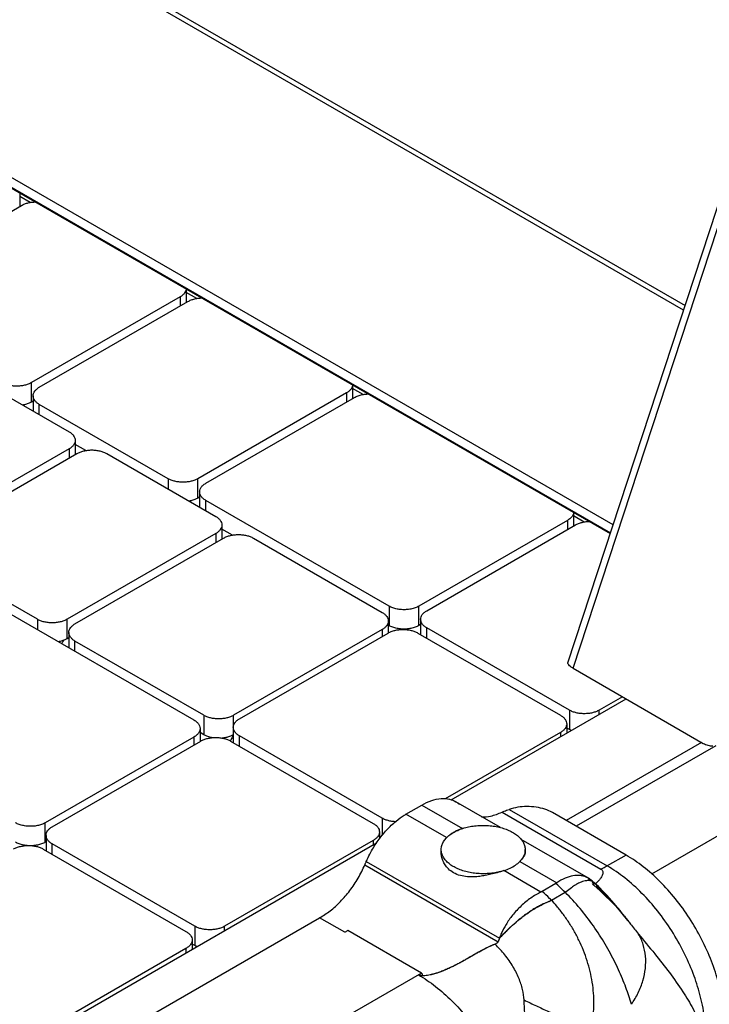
# Model space of a CAD drawing. Header units: inches. Extents: x 0 to 34, y 0 to 22.
# Tile 36 of 49: x 30.053 to 30.537, y 17.125 to 17.817. Entities that reach past the tile are written whole.
import ezdxf

# ---------------------------------------------------------------- set-up
doc = ezdxf.new("R2010")
doc.units = ezdxf.units.IN
doc.header["$LTSCALE"] = 1.87
doc.header["$MEASUREMENT"] = 0
doc.layers.get('0').update_dxf_attribs({"linetype": 'CONTINUOUS'})

msp = doc.modelspace()

# ---------------------------------------------------------------- linework, layer by layer
at = {"color": 6, "linetype": 'CONTINUOUS'}
for p, q in [((30.51886, 17.61324), (28.38534, 18.84511)), ((28.39165, 18.84535), (30.51993, 17.61651)), ((30.46944, 17.46235), (28.24614, 18.74606)), ((28.24753, 18.73778), (30.46738, 17.45606)), ((28.24951, 18.73732), (30.46757, 17.45664)), ((30.32389, 17.25884), (30.33504, 17.26528)), ((30.33504, 17.26528), (30.3636, 17.24879)), ((30.39039, 17.24941), (30.35882, 17.26763)), ((30.35245, 17.24236), (30.32389, 17.25884)), ((30.39134, 17.2603), (30.46081, 17.22019)), ((30.39632, 17.26221), (30.46523, 17.22242)), ((30.47849, 17.23008), (30.4267, 17.25998)), ((30.45209, 17.21378), (30.40482, 17.24107)), ((30.47849, 17.23008), (30.46523, 17.22242)), ((30.29502, 17.22325), (30.38871, 17.16915)), ((30.29598, 17.22554), (30.38947, 17.17156)), ((30.4038, 17.22558), (30.42985, 17.21054)), ((30.41871, 17.2041), (30.39265, 17.21914)), ((30.42909, 17.21005), (30.41954, 17.20454)), ((30.45497, 17.21149), (30.45183, 17.2133)), ((30.45641, 17.20961), (30.45468, 17.21062)), ((30.45634, 17.21035), (30.45481, 17.21123)), ((30.45605, 17.20876), (30.45501, 17.20936)), ((30.4566, 17.21019), (30.45504, 17.21162)), ((30.459, 17.20792), (30.45587, 17.21086)), ((30.46098, 17.20596), (30.4566, 17.21019)), ((30.43578, 17.20385), (30.42611, 17.19827)), ((30.47971, 17.1841), (30.47574, 17.18913)), ((29.93614, 16.99716), (30.26318, 17.18598)), ((30.28085, 17.17578), (30.26318, 17.18598)), ((30.33483, 17.14713), (30.28303, 17.17703)), ((30.33483, 17.14713), (30.00343, 16.95579))]:
    msp.add_line(p, q, dxfattribs=at)
at = {"color": 7, "linetype": 'CONTINUOUS'}
for p, q in [((30.43768, 17.36536), (30.55533, 17.72462)), ((30.44134, 17.36139), (30.55899, 17.72065)), ((30.0526, 17.69555), (30.0526, 17.68608)), ((29.94945, 17.62653), (30.05384, 17.6868)), ((30.05998, 17.68888), (30.0526, 17.69315)), ((30.16952, 17.62804), (30.16952, 17.61857)), ((30.1769, 17.62137), (30.16952, 17.62563)), ((30.1652, 17.6225), (30.0608, 17.56223)), ((30.06637, 17.55901), (30.17077, 17.61929)), ((30.1652, 17.6225), (30.1652, 17.61608)), ((30.01069, 17.57187), (30.08725, 17.52767)), ((30.0608, 17.54857), (30.0608, 17.56223)), ((30.28644, 17.56053), (30.28644, 17.55106)), ((30.29381, 17.55387), (30.28644, 17.55812)), ((30.06204, 17.54929), (30.0608, 17.54857)), ((30.06204, 17.55299), (30.06204, 17.54222)), ((30.28212, 17.55499), (30.17772, 17.49472)), ((30.18329, 17.4915), (30.28769, 17.55178)), ((30.28212, 17.55499), (30.28212, 17.54856)), ((30.15684, 17.49472), (30.06637, 17.54696)), ((30.06637, 17.53973), (30.06637, 17.54696)), ((30.09157, 17.52164), (30.09157, 17.51168)), ((30.08725, 17.51561), (29.98285, 17.45534)), ((30.08725, 17.51561), (30.08725, 17.50919)), ((30.09895, 17.51448), (30.09157, 17.51875)), ((29.98842, 17.45212), (30.09281, 17.5124)), ((30.11369, 17.5124), (30.19025, 17.4682)), ((30.15684, 17.49472), (30.15684, 17.48748)), ((30.17772, 17.48106), (30.17772, 17.49472)), ((30.17896, 17.48177), (30.17772, 17.48106)), ((30.17896, 17.48547), (30.17896, 17.47471)), ((30.31204, 17.4051), (30.18329, 17.47945)), ((30.18329, 17.47221), (30.18329, 17.47945)), ((30.43732, 17.46538), (30.33292, 17.4051)), ((30.43732, 17.46538), (30.43732, 17.45895)), ((30.44164, 17.47092), (30.44164, 17.46145)), ((30.44902, 17.46425), (30.44164, 17.46851)), ((30.19457, 17.46217), (30.19457, 17.45221)), ((30.20195, 17.45501), (30.19457, 17.45927)), ((30.33849, 17.40189), (30.44289, 17.46217)), ((30.19025, 17.45614), (30.08585, 17.39586)), ((30.09142, 17.39265), (30.19582, 17.45293)), ((30.19025, 17.45614), (30.19025, 17.44971)), ((30.21669, 17.45293), (30.30717, 17.40068)), ((30.06497, 17.39586), (29.98842, 17.44007)), ((30.01695, 17.41636), (30.17493, 17.32514)), ((30.31204, 17.4051), (30.31204, 17.39144)), ((30.33292, 17.39144), (30.33292, 17.4051)), ((30.06497, 17.39586), (30.06497, 17.38863)), ((30.08585, 17.3822), (30.08585, 17.39586)), ((30.33416, 17.39586), (30.33416, 17.3851)), ((30.31149, 17.39466), (30.31149, 17.38629)), ((30.31204, 17.39144), (30.31149, 17.39176)), ((30.33416, 17.39216), (30.33292, 17.39144)), ((30.43871, 17.33197), (30.33849, 17.38983)), ((30.33849, 17.3826), (30.33849, 17.38983)), ((30.79592, 17.38965), (30.49639, 17.21671)), ((30.08709, 17.38292), (30.08585, 17.3822)), ((30.08709, 17.38662), (30.08709, 17.37586)), ((30.30717, 17.38863), (30.20277, 17.32835)), ((30.20695, 17.32594), (30.31134, 17.38622)), ((30.30717, 17.38863), (30.30717, 17.38381)), ((30.33222, 17.38622), (30.43244, 17.32835)), ((30.18189, 17.32835), (30.09142, 17.38059)), ((30.09142, 17.37336), (30.09142, 17.38059)), ((30.44134, 17.36139), (30.53272, 17.30863)), ((30.47594, 17.34141), (30.45958, 17.33197)), ((30.3557, 17.26888), (30.47862, 17.33986)), ((30.18189, 17.32835), (30.18189, 17.31469)), ((30.20277, 17.32079), (30.20277, 17.32835)), ((30.43871, 17.33197), (30.43871, 17.31831)), ((30.45958, 17.32887), (30.45958, 17.33197)), ((30.20262, 17.31991), (30.20262, 17.30915)), ((30.43677, 17.32232), (30.43677, 17.31569)), ((30.17493, 17.31308), (30.07053, 17.25281)), ((30.17493, 17.31308), (30.17493, 17.30746)), ((30.17926, 17.31911), (30.17926, 17.30995)), ((30.18189, 17.31469), (30.17926, 17.31621)), ((30.30716, 17.25602), (30.20695, 17.31389)), ((30.20695, 17.30665), (30.20695, 17.31389)), ((30.43244, 17.3163), (30.35152, 17.26957)), ((30.43244, 17.3163), (30.43244, 17.31319)), ((30.43871, 17.31831), (30.43677, 17.31943)), ((30.07541, 17.25), (30.1798, 17.31027)), ((30.20068, 17.31027), (30.3009, 17.2524)), ((30.53152, 17.30932), (30.43638, 17.25439)), ((30.54142, 17.307), (30.44334, 17.25037)), ((30.07053, 17.23915), (30.07053, 17.25281)), ((30.30716, 17.25602), (30.30716, 17.2438)), ((30.07108, 17.24397), (30.07108, 17.2332)), ((30.30522, 17.24638), (30.30522, 17.24141)), ((29.91097, 17.0121), (30.30328, 17.23862)), ((30.07108, 17.23946), (30.07053, 17.23915)), ((30.17562, 17.18007), (30.07541, 17.23794)), ((30.07541, 17.23071), (30.07541, 17.23794)), ((30.3009, 17.24035), (30.1965, 17.18007)), ((30.3009, 17.24035), (30.3009, 17.23724)), ((30.30637, 17.24282), (30.30522, 17.24348)), ((30.06914, 17.23432), (30.16936, 17.17646)), ((30.34865, 17.23249), (30.34865, 17.23397)), ((30.4076, 17.23249), (30.4076, 17.23397)), ((30.17562, 17.18007), (30.17562, 17.16641)), ((30.1965, 17.17697), (30.1965, 17.18007)), ((30.17368, 17.17043), (30.17368, 17.16379)), ((30.17562, 17.16641), (30.17368, 17.16753)), ((30.16936, 17.1644), (30.06496, 17.10413)), ((30.16936, 17.1644), (30.16936, 17.16129))]:
    msp.add_line(p, q, dxfattribs=at)
at = {"color": 6, "linetype": 'CONTINUOUS'}
for points in [[(30.45604, 17.20875), (30.46031, 17.20503), (30.47099, 17.19438), (30.47971, 17.1841)], [(30.47624, 17.18851), (30.47332, 17.19214), (30.47013, 17.19597), (30.46665, 17.19995), (30.46293, 17.20396), (30.459, 17.20792)], [(30.47574, 17.18913), (30.47251, 17.19312), (30.46898, 17.19731), (30.46512, 17.20163), (30.46098, 17.20596)]]:
    msp.add_lwpolyline(points, dxfattribs=at)
at = {"color": 7, "linetype": 'CONTINUOUS'}
for points, knots in [([(30.05384, 17.6868), (30.05456, 17.68721), (30.05612, 17.68794), (30.05867, 17.68872), (30.06117, 17.68915), (30.06281, 17.68926), (30.06351, 17.68929)], [0, 0, 0, 0, 0.245821, 0.511328, 0.790586, 1, 1, 1, 1]), ([(30.1695, 17.62808), (30.16946, 17.62767), (30.16924, 17.62666), (30.16842, 17.62516), (30.16702, 17.62369), (30.16585, 17.62288), (30.1652, 17.6225)], [0, 0, 0, 0, 0.169885, 0.417487, 0.692855, 1, 1, 1, 1]), ([(30.17077, 17.61929), (30.17148, 17.6197), (30.17304, 17.62043), (30.17559, 17.6212), (30.17809, 17.62164), (30.17973, 17.62175), (30.18043, 17.62177)], [0, 0, 0, 0, 0.245722, 0.511122, 0.790267, 1, 1, 1, 1]), ([(30.0608, 17.56223), (30.06009, 17.56182), (30.05852, 17.56109), (30.05598, 17.56031), (30.05322, 17.55984), (30.05036, 17.55968), (30.0475, 17.55984), (30.04474, 17.56032), (30.0422, 17.56109), (30.04063, 17.56182), (30.03992, 17.56223)], [0, 0, 0, 0, 0.11413, 0.237401, 0.367055, 0.500107, 0.633138, 0.762815, 0.886037, 1, 1, 1, 1]), ([(30.06204, 17.55299), (30.06204, 17.55355), (30.06225, 17.55472), (30.06314, 17.55636), (30.06455, 17.55783), (30.06572, 17.55864), (30.06637, 17.55901)], [0, 0, 0, 0, 0.217981, 0.451237, 0.71065, 1, 1, 1, 1]), ([(30.28642, 17.56057), (30.28638, 17.56016), (30.28616, 17.55915), (30.28535, 17.55765), (30.28394, 17.55618), (30.28277, 17.55537), (30.28212, 17.55499)], [0, 0, 0, 0, 0.170156, 0.417677, 0.692955, 1, 1, 1, 1]), ([(30.0608, 17.54857), (30.06009, 17.54815), (30.05852, 17.54743), (30.05644, 17.54679), (30.05512, 17.54652), (30.05467, 17.54644)], [0, 0, 0, 0, 0.379918, 0.790261, 1, 1, 1, 1]), ([(30.06637, 17.54696), (30.06572, 17.54733), (30.06454, 17.54814), (30.06314, 17.54962), (30.06225, 17.55125), (30.06204, 17.55242), (30.06204, 17.55299)], [0, 0, 0, 0, 0.28974, 0.549191, 0.782368, 1, 1, 1, 1]), ([(30.28769, 17.55178), (30.28851, 17.55225), (30.29032, 17.55307), (30.29329, 17.55388), (30.29569, 17.55419), (30.29708, 17.55426), (30.29738, 17.55426)], [0, 0, 0, 0, 0.281945, 0.588495, 0.910641, 1, 1, 1, 1]), ([(30.08725, 17.52767), (30.08789, 17.5273), (30.08907, 17.52649), (30.09047, 17.52501), (30.09136, 17.52338), (30.09157, 17.52221), (30.09157, 17.52164)], [0, 0, 0, 0, 0.28974, 0.549192, 0.782368, 1, 1, 1, 1]), ([(30.09157, 17.52164), (30.09157, 17.52108), (30.09136, 17.51991), (30.09047, 17.51827), (30.08907, 17.5168), (30.08789, 17.51599), (30.08725, 17.51561)], [0, 0, 0, 0, 0.217981, 0.451237, 0.71065, 1, 1, 1, 1]), ([(30.09281, 17.5124), (30.09353, 17.51281), (30.09509, 17.51354), (30.09764, 17.51431), (30.10039, 17.51479), (30.10326, 17.51495), (30.10612, 17.51479), (30.10887, 17.51431), (30.11142, 17.51354), (30.11298, 17.51281), (30.11369, 17.5124)], [0, 0, 0, 0, 0.11413, 0.237401, 0.367055, 0.500107, 0.633138, 0.762815, 0.886037, 1, 1, 1, 1]), ([(30.17772, 17.49472), (30.17701, 17.49431), (30.17544, 17.49358), (30.1729, 17.4928), (30.17014, 17.49233), (30.16728, 17.49217), (30.16442, 17.49233), (30.16166, 17.4928), (30.15912, 17.49358), (30.15756, 17.49431), (30.15684, 17.49472)], [0, 0, 0, 0, 0.11413, 0.237401, 0.367055, 0.500107, 0.633138, 0.762815, 0.886037, 1, 1, 1, 1]), ([(30.17897, 17.48547), (30.17897, 17.4858), (30.17906, 17.48679), (30.17974, 17.48842), (30.18124, 17.49015), (30.18256, 17.49108), (30.18329, 17.4915)], [0, 0, 0, 0, 0.123528, 0.382088, 0.671661, 1, 1, 1, 1]), ([(30.17772, 17.48106), (30.17701, 17.48064), (30.17544, 17.47992), (30.17336, 17.47928), (30.17204, 17.47901), (30.17159, 17.47893)], [0, 0, 0, 0, 0.379918, 0.790261, 1, 1, 1, 1]), ([(30.18329, 17.47945), (30.18255, 17.47987), (30.18124, 17.4808), (30.17974, 17.48253), (30.17906, 17.48416), (30.17897, 17.48516), (30.17897, 17.48547)], [0, 0, 0, 0, 0.328766, 0.618301, 0.876838, 1, 1, 1, 1]), ([(30.19025, 17.4682), (30.1909, 17.46782), (30.19207, 17.46701), (30.19348, 17.46554), (30.19436, 17.4639), (30.19457, 17.46273), (30.19457, 17.46217)], [0, 0, 0, 0, 0.28974, 0.549192, 0.782368, 1, 1, 1, 1]), ([(30.44162, 17.47095), (30.4416, 17.47078), (30.44149, 17.46995), (30.44087, 17.46846), (30.43937, 17.46673), (30.43805, 17.4658), (30.43732, 17.46538)], [0, 0, 0, 0, 0.068595, 0.343361, 0.651082, 1, 1, 1, 1]), ([(30.19457, 17.46217), (30.19457, 17.4616), (30.19436, 17.46043), (30.19347, 17.4588), (30.19207, 17.45732), (30.19089, 17.45651), (30.19025, 17.45614)], [0, 0, 0, 0, 0.217981, 0.451237, 0.71065, 1, 1, 1, 1]), ([(30.44289, 17.46217), (30.4436, 17.46258), (30.44516, 17.46331), (30.44771, 17.46408), (30.45021, 17.46451), (30.45186, 17.46463), (30.45256, 17.46465)], [0, 0, 0, 0, 0.245492, 0.510644, 0.789528, 1, 1, 1, 1]), ([(30.19582, 17.45293), (30.19653, 17.45334), (30.19809, 17.45407), (30.20064, 17.45484), (30.20339, 17.45532), (30.20626, 17.45548), (30.20912, 17.45532), (30.21188, 17.45484), (30.21442, 17.45406), (30.21598, 17.45334), (30.21669, 17.45293)], [0, 0, 0, 0, 0.11413, 0.237401, 0.367055, 0.500107, 0.633138, 0.762815, 0.886037, 1, 1, 1, 1]), ([(30.33292, 17.4051), (30.3321, 17.40463), (30.33028, 17.40381), (30.32732, 17.403), (30.32412, 17.40259), (30.32084, 17.40259), (30.31764, 17.403), (30.31468, 17.40381), (30.31286, 17.40463), (30.31204, 17.4051)], [0, 0, 0, 0, 0.131228, 0.273907, 0.423846, 0.57636, 0.726294, 0.868959, 1, 1, 1, 1]), ([(30.08585, 17.39586), (30.08514, 17.39545), (30.08357, 17.39472), (30.08103, 17.39395), (30.07827, 17.39347), (30.07541, 17.39331), (30.07255, 17.39347), (30.06979, 17.39395), (30.06725, 17.39473), (30.06568, 17.39545), (30.06497, 17.39586)], [0, 0, 0, 0, 0.11413, 0.237401, 0.367055, 0.500107, 0.633138, 0.762815, 0.886037, 1, 1, 1, 1]), ([(30.30717, 17.40068), (30.30782, 17.40031), (30.30899, 17.3995), (30.3104, 17.39802), (30.31129, 17.39639), (30.31149, 17.39522), (30.31149, 17.39466)], [0, 0, 0, 0, 0.28974, 0.549191, 0.782368, 1, 1, 1, 1]), ([(30.33416, 17.39586), (30.33416, 17.39643), (30.33437, 17.3976), (30.33526, 17.39923), (30.33667, 17.40071), (30.33784, 17.40152), (30.33849, 17.40189)], [0, 0, 0, 0, 0.217981, 0.451237, 0.71065, 1, 1, 1, 1]), ([(30.33849, 17.38983), (30.33784, 17.39021), (30.33666, 17.39102), (30.33526, 17.39249), (30.33437, 17.39413), (30.33416, 17.3953), (30.33416, 17.39586)], [0, 0, 0, 0, 0.28974, 0.549191, 0.782368, 1, 1, 1, 1]), ([(30.08709, 17.38662), (30.08709, 17.38719), (30.0873, 17.38836), (30.08819, 17.38999), (30.0896, 17.39147), (30.09077, 17.39228), (30.09142, 17.39265)], [0, 0, 0, 0, 0.217981, 0.451237, 0.71065, 1, 1, 1, 1]), ([(30.31149, 17.39466), (30.31149, 17.39409), (30.31129, 17.39292), (30.3104, 17.39129), (30.30899, 17.38981), (30.30782, 17.389), (30.30717, 17.38863)], [0, 0, 0, 0, 0.217981, 0.451237, 0.71065, 1, 1, 1, 1]), ([(30.33292, 17.39144), (30.3321, 17.39097), (30.33028, 17.39015), (30.32732, 17.38934), (30.32412, 17.38893), (30.32084, 17.38893), (30.31764, 17.38934), (30.31468, 17.39015), (30.31286, 17.39097), (30.31204, 17.39144)], [0, 0, 0, 0, 0.131228, 0.273907, 0.423846, 0.57636, 0.726294, 0.868959, 1, 1, 1, 1]), ([(30.08585, 17.3822), (30.08514, 17.38179), (30.08357, 17.38106), (30.08149, 17.38043), (30.08017, 17.38016), (30.07972, 17.38008)], [0, 0, 0, 0, 0.379918, 0.790261, 1, 1, 1, 1]), ([(30.09142, 17.38059), (30.09077, 17.38097), (30.08959, 17.38178), (30.08819, 17.38325), (30.0873, 17.38489), (30.08709, 17.38606), (30.08709, 17.38662)], [0, 0, 0, 0, 0.28974, 0.549191, 0.782368, 1, 1, 1, 1]), ([(30.31134, 17.38622), (30.31206, 17.38663), (30.31362, 17.38736), (30.31617, 17.38813), (30.31892, 17.38861), (30.32179, 17.38877), (30.32465, 17.38861), (30.3274, 17.38813), (30.32995, 17.38736), (30.33151, 17.38663), (30.33222, 17.38622)], [0, 0, 0, 0, 0.11413, 0.237401, 0.367055, 0.500107, 0.633138, 0.762815, 0.886037, 1, 1, 1, 1]), ([(30.44134, 17.36139), (30.44068, 17.36177), (30.43954, 17.3625), (30.43827, 17.36364), (30.43759, 17.36463), (30.43765, 17.3652), (30.4377, 17.36535)], [0, 0, 0, 0, 0.403984, 0.710977, 0.918234, 1, 1, 1, 1]), ([(30.20277, 17.32835), (30.20206, 17.32794), (30.20049, 17.32721), (30.19795, 17.32644), (30.19519, 17.32596), (30.19233, 17.3258), (30.18947, 17.32596), (30.18671, 17.32644), (30.18417, 17.32721), (30.18261, 17.32794), (30.18189, 17.32835)], [0, 0, 0, 0, 0.11413, 0.237401, 0.367055, 0.500107, 0.633138, 0.762815, 0.886037, 1, 1, 1, 1]), ([(30.43244, 17.32835), (30.43309, 17.32798), (30.43427, 17.32717), (30.43567, 17.32569), (30.43656, 17.32406), (30.43677, 17.32289), (30.43677, 17.32232)], [0, 0, 0, 0, 0.28974, 0.549191, 0.782368, 1, 1, 1, 1]), ([(30.45958, 17.33197), (30.45887, 17.33155), (30.45731, 17.33083), (30.45476, 17.33005), (30.452, 17.32958), (30.44914, 17.32942), (30.44628, 17.32958), (30.44352, 17.33005), (30.44098, 17.33083), (30.43942, 17.33156), (30.43871, 17.33197)], [0, 0, 0, 0, 0.11413, 0.237401, 0.367055, 0.500107, 0.633138, 0.762815, 0.886037, 1, 1, 1, 1]), ([(30.17493, 17.32514), (30.17567, 17.32471), (30.17698, 17.32379), (30.17848, 17.32206), (30.17916, 17.32042), (30.17925, 17.31943), (30.17925, 17.31911)], [0, 0, 0, 0, 0.328766, 0.618301, 0.876838, 1, 1, 1, 1]), ([(30.20262, 17.31991), (30.20262, 17.32048), (30.20283, 17.32165), (30.20372, 17.32328), (30.20512, 17.32476), (30.2063, 17.32557), (30.20695, 17.32594)], [0, 0, 0, 0, 0.217981, 0.451237, 0.71065, 1, 1, 1, 1]), ([(30.20695, 17.31389), (30.2063, 17.31426), (30.20512, 17.31507), (30.20372, 17.31655), (30.20283, 17.31818), (30.20262, 17.31935), (30.20262, 17.31991)], [0, 0, 0, 0, 0.28974, 0.549191, 0.782368, 1, 1, 1, 1]), ([(30.43677, 17.32232), (30.43677, 17.32176), (30.43656, 17.32059), (30.43567, 17.31895), (30.43426, 17.31748), (30.43309, 17.31667), (30.43244, 17.3163)], [0, 0, 0, 0, 0.217981, 0.451237, 0.71065, 1, 1, 1, 1]), ([(30.17925, 17.31911), (30.17925, 17.31879), (30.17916, 17.3178), (30.17848, 17.31616), (30.17698, 17.31443), (30.17567, 17.31351), (30.17493, 17.31308)], [0, 0, 0, 0, 0.123528, 0.382088, 0.671661, 1, 1, 1, 1]), ([(30.1798, 17.31027), (30.18052, 17.31068), (30.18208, 17.31141), (30.18463, 17.31218), (30.18738, 17.31266), (30.19025, 17.31282), (30.19311, 17.31266), (30.19586, 17.31218), (30.19841, 17.31141), (30.19997, 17.31068), (30.20068, 17.31027)], [0, 0, 0, 0, 0.11413, 0.237401, 0.367055, 0.500107, 0.633138, 0.762815, 0.886037, 1, 1, 1, 1]), ([(30.18788, 17.31259), (30.18748, 17.31267), (30.1862, 17.31293), (30.18417, 17.31355), (30.18261, 17.31428), (30.18189, 17.31469)], [0, 0, 0, 0, 0.192468, 0.611995, 1, 1, 1, 1]), ([(30.20263, 17.31461), (30.20196, 17.31423), (30.20044, 17.31354), (30.19795, 17.31278), (30.19597, 17.31244), (30.19486, 17.31232), (30.19469, 17.3123)], [0, 0, 0, 0, 0.277825, 0.599207, 0.937232, 1, 1, 1, 1]), ([(30.53272, 17.30863), (30.53373, 17.30804), (30.53589, 17.30713), (30.53822, 17.30687), (30.53937, 17.30692)], [0, 0, 0, 0, 0.50614, 1, 1, 1, 1]), ([(30.07053, 17.25281), (30.06971, 17.25233), (30.0679, 17.25152), (30.06493, 17.25071), (30.06173, 17.25029), (30.05845, 17.25029), (30.05525, 17.25071), (30.05229, 17.25152), (30.05047, 17.25233), (30.04965, 17.25281)], [0, 0, 0, 0, 0.131228, 0.273907, 0.423846, 0.57636, 0.726294, 0.868959, 1, 1, 1, 1]), ([(30.3009, 17.2524), (30.30155, 17.25203), (30.30272, 17.25122), (30.30413, 17.24974), (30.30502, 17.24811), (30.30522, 17.24694), (30.30522, 17.24638)], [0, 0, 0, 0, 0.28974, 0.549191, 0.782368, 1, 1, 1, 1]), ([(30.31652, 17.25355), (30.31592, 17.25357), (30.31438, 17.25369), (30.31198, 17.25411), (30.30944, 17.25488), (30.30788, 17.25561), (30.30716, 17.25602)], [0, 0, 0, 0, 0.184891, 0.473011, 0.746791, 1, 1, 1, 1]), ([(30.35542, 17.24482), (30.35639, 17.2455), (30.35852, 17.24676), (30.36201, 17.2483), (30.36586, 17.24952), (30.36998, 17.25039), (30.37428, 17.25091), (30.37866, 17.25105), (30.38304, 17.25081), (30.3873, 17.25021), (30.39136, 17.24925), (30.39513, 17.24795), (30.39853, 17.24634), (30.40148, 17.24445), (30.40392, 17.24233), (30.4058, 17.24001), (30.40706, 17.23753), (30.40755, 17.23547), (30.4076, 17.23429), (30.4076, 17.23397)], [0, 0, 0, 0, 0.058421, 0.121076, 0.187423, 0.256675, 0.327886, 0.400037, 0.472056, 0.542877, 0.611493, 0.677, 0.738662, 0.795967, 0.848722, 0.897145, 0.941927, 0.984334, 1, 1, 1, 1]), ([(30.07108, 17.24397), (30.07108, 17.24453), (30.07129, 17.2457), (30.07218, 17.24734), (30.07358, 17.24881), (30.07476, 17.24962), (30.07541, 17.25)], [0, 0, 0, 0, 0.217981, 0.451237, 0.71065, 1, 1, 1, 1]), ([(30.07541, 17.23794), (30.07476, 17.23831), (30.07358, 17.23912), (30.07218, 17.2406), (30.07129, 17.24223), (30.07108, 17.2434), (30.07108, 17.24397)], [0, 0, 0, 0, 0.28974, 0.549191, 0.782368, 1, 1, 1, 1]), ([(30.30522, 17.24638), (30.30522, 17.24581), (30.30502, 17.24464), (30.30413, 17.24301), (30.30272, 17.24153), (30.30155, 17.24072), (30.3009, 17.24035)], [0, 0, 0, 0, 0.217981, 0.451237, 0.71065, 1, 1, 1, 1]), ([(30.35089, 17.24048), (30.35147, 17.24129), (30.35287, 17.24287), (30.35452, 17.24419), (30.35542, 17.24482)], [0, 0, 0, 0, 0.478232, 1, 1, 1, 1]), ([(30.04826, 17.23432), (30.04898, 17.23474), (30.05054, 17.23546), (30.05309, 17.23624), (30.05584, 17.23671), (30.0587, 17.23687), (30.06157, 17.23671), (30.06432, 17.23624), (30.06687, 17.23546), (30.06843, 17.23474), (30.06914, 17.23432)], [0, 0, 0, 0, 0.11413, 0.237401, 0.367055, 0.500107, 0.633138, 0.762815, 0.886037, 1, 1, 1, 1]), ([(30.0579, 17.23674), (30.057, 17.23682), (30.05508, 17.23709), (30.05229, 17.23786), (30.05047, 17.23867), (30.04965, 17.23915)], [0, 0, 0, 0, 0.31358, 0.671366, 1, 1, 1, 1]), ([(30.07053, 17.23915), (30.06971, 17.23867), (30.0679, 17.23785), (30.06493, 17.23705), (30.0625, 17.23673), (30.06108, 17.23667), (30.06075, 17.23666)], [0, 0, 0, 0, 0.279317, 0.583008, 0.902151, 1, 1, 1, 1]), ([(30.34865, 17.23397), (30.34865, 17.2345), (30.34876, 17.2359), (30.34944, 17.23816), (30.35035, 17.23972), (30.35089, 17.24048)], [0, 0, 0, 0, 0.227876, 0.602324, 1, 1, 1, 1]), ([(30.39265, 17.21916), (30.39191, 17.21892), (30.38982, 17.2183), (30.38626, 17.21754), (30.38197, 17.21703), (30.37758, 17.21689), (30.37321, 17.21712), (30.36895, 17.21773), (30.36489, 17.21869), (30.36112, 17.21999), (30.35772, 17.2216), (30.35477, 17.22348), (30.35232, 17.2256), (30.35045, 17.22793), (30.34958, 17.22963), (30.34927, 17.23049)], [0, 0, 0, 0, 0.04797, 0.135352, 0.225206, 0.316246, 0.407119, 0.496481, 0.58306, 0.665717, 0.743521, 0.815829, 0.882395, 0.943495, 1, 1, 1, 1]), ([(30.42535, 17.19785), (30.42391, 17.19733), (30.42137, 17.19629), (30.4189, 17.19507), (30.41782, 17.19451)], [0, 0, 0, 0, 0.556273, 1, 1, 1, 1]), ([(30.40962, 17.18951), (30.409, 17.18908), (30.40753, 17.18803), (30.40531, 17.18635), (30.40362, 17.18499), (30.40276, 17.18428), (30.40264, 17.18418)], [0, 0, 0, 0, 0.257514, 0.618092, 0.948899, 1, 1, 1, 1]), ([(30.40962, 17.18951), (30.40971, 17.18957), (30.40985, 17.18967), (30.41, 17.18977), (30.41005, 17.18981)], [0, 0, 0, 0, 0.621753, 1, 1, 1, 1]), ([(30.41746, 17.19432), (30.41738, 17.19428), (30.41613, 17.19361), (30.41382, 17.19228), (30.41145, 17.19076), (30.41024, 17.18993), (30.41005, 17.18981)], [0, 0, 0, 0, 0.03013, 0.492025, 0.922589, 1, 1, 1, 1]), ([(30.41746, 17.19432), (30.4175, 17.19434), (30.41762, 17.1944), (30.41774, 17.19446), (30.41782, 17.19451)], [0, 0, 0, 0, 0.319188, 1, 1, 1, 1]), ([(30.40243, 17.184), (30.40193, 17.18358), (30.4008, 17.18262), (30.39917, 17.18117), (30.39805, 17.18014), (30.39754, 17.17966)], [0, 0, 0, 0, 0.299272, 0.682588, 1, 1, 1, 1]), ([(30.40243, 17.184), (30.40247, 17.18404), (30.40254, 17.1841), (30.40261, 17.18416), (30.40264, 17.18418)], [0, 0, 0, 0, 0.623582, 1, 1, 1, 1]), ([(30.16936, 17.17646), (30.17001, 17.17608), (30.17118, 17.17527), (30.17259, 17.1738), (30.17348, 17.17216), (30.17368, 17.17099), (30.17368, 17.17043)], [0, 0, 0, 0, 0.28974, 0.549191, 0.782368, 1, 1, 1, 1]), ([(30.1965, 17.18007), (30.19579, 17.17966), (30.19422, 17.17893), (30.19168, 17.17816), (30.18892, 17.17768), (30.18606, 17.17752), (30.1832, 17.17768), (30.18044, 17.17816), (30.1779, 17.17893), (30.17634, 17.17966), (30.17562, 17.18007)], [0, 0, 0, 0, 0.11413, 0.237401, 0.367055, 0.500107, 0.633138, 0.762815, 0.886037, 1, 1, 1, 1]), ([(30.3954, 17.17762), (30.39512, 17.17734), (30.39394, 17.17618), (30.39195, 17.17416), (30.39027, 17.17241), (30.38947, 17.17156)], [0, 0, 0, 0, 0.139125, 0.588166, 1, 1, 1, 1]), ([(30.17368, 17.17043), (30.17368, 17.16986), (30.17348, 17.16869), (30.17259, 17.16706), (30.17118, 17.16558), (30.17001, 17.16477), (30.16936, 17.1644)], [0, 0, 0, 0, 0.217981, 0.451237, 0.71065, 1, 1, 1, 1]), ([(30.38643, 17.16741), (30.38558, 17.16708), (30.38394, 17.16641), (30.38203, 17.16552), (30.38096, 17.165), (30.38067, 17.16485)], [0, 0, 0, 0, 0.434059, 0.843855, 1, 1, 1, 1]), ([(30.37486, 17.16176), (30.37455, 17.16159), (30.37372, 17.16112), (30.37242, 17.16038), (30.37118, 17.15967), (30.37046, 17.15926), (30.37021, 17.15912)], [0, 0, 0, 0, 0.20023, 0.533384, 0.841729, 1, 1, 1, 1]), ([(30.37486, 17.16176), (30.37455, 17.16159), (30.37372, 17.16112), (30.37242, 17.16038), (30.37118, 17.15967), (30.37046, 17.15926), (30.37021, 17.15912)], [0, 0, 0, 0, 0.20001, 0.533166, 0.84152, 1, 1, 1, 1]), ([(30.37518, 17.16194), (30.37515, 17.16192), (30.37504, 17.16186), (30.37494, 17.16181), (30.37486, 17.16176)], [0, 0, 0, 0, 0.247094, 1, 1, 1, 1]), ([(30.37518, 17.16194), (30.37515, 17.16192), (30.37505, 17.16186), (30.37494, 17.16181), (30.37486, 17.16176)], [0, 0, 0, 0, 0.245145, 1, 1, 1, 1]), ([(30.38024, 17.16464), (30.37996, 17.1645), (30.37902, 17.16402), (30.37747, 17.1632), (30.37607, 17.16243), (30.37532, 17.16202), (30.37518, 17.16194)], [0, 0, 0, 0, 0.164373, 0.552739, 0.914585, 1, 1, 1, 1]), ([(30.38024, 17.16464), (30.37996, 17.1645), (30.37902, 17.16402), (30.37747, 17.1632), (30.37607, 17.16243), (30.37532, 17.16202), (30.37518, 17.16194)], [0, 0, 0, 0, 0.164254, 0.552586, 0.914406, 1, 1, 1, 1]), ([(30.38067, 17.16485), (30.38062, 17.16483), (30.38047, 17.16476), (30.38033, 17.16469), (30.38024, 17.16464)], [0, 0, 0, 0, 0.367466, 1, 1, 1, 1]), ([(30.38067, 17.16485), (30.38062, 17.16483), (30.38048, 17.16476), (30.38033, 17.16469), (30.38024, 17.16464)], [0, 0, 0, 0, 0.367025, 1, 1, 1, 1]), ([(30.3839, 17.16637), (30.38311, 17.16603), (30.38203, 17.16552), (30.38096, 17.165), (30.38067, 17.16485)], [0, 0, 0, 0, 0.723951, 1, 1, 1, 1]), ([(30.36155, 17.15425), (30.36154, 17.15424), (30.36134, 17.15414), (30.36115, 17.15403), (30.36096, 17.15393)], [0, 0, 0, 0, 0.035966, 1, 1, 1, 1]), ([(30.36575, 17.15657), (30.36572, 17.15655), (30.36432, 17.15576), (30.36291, 17.15498), (30.36153, 17.15424)], [0, 0, 0, 0, 0.023395, 1, 1, 1, 1]), ([(30.36575, 17.15657), (30.36572, 17.15655), (30.36432, 17.15576), (30.36291, 17.15498), (30.36153, 17.15424)], [0, 0, 0, 0, 0.023101, 1, 1, 1, 1]), ([(30.3656, 17.15649), (30.36549, 17.15643), (30.36509, 17.1562), (30.36442, 17.15582), (30.3636, 17.15536), (30.36284, 17.15495), (30.36216, 17.15458), (30.36173, 17.15434), (30.36153, 17.15424)], [0, 0, 0, 0, 0.080574, 0.298297, 0.499318, 0.684702, 0.853583, 1, 1, 1, 1]), ([(30.3656, 17.15649), (30.36549, 17.15643), (30.36509, 17.1562), (30.36442, 17.15582), (30.3636, 17.15537), (30.36284, 17.15495), (30.36217, 17.15458), (30.36174, 17.15435), (30.36155, 17.15425)], [0, 0, 0, 0, 0.080747, 0.299405, 0.501296, 0.687483, 0.857094, 1, 1, 1, 1]), ([(30.37021, 17.15912), (30.37019, 17.15911), (30.36871, 17.15825), (30.36722, 17.1574), (30.36575, 17.15657)], [0, 0, 0, 0, 0.012067, 1, 1, 1, 1]), ([(30.37021, 17.15912), (30.37001, 17.159), (30.36941, 17.15866), (30.36843, 17.15809), (30.3673, 17.15745), (30.36642, 17.15695), (30.36591, 17.15666), (30.36575, 17.15657)], [0, 0, 0, 0, 0.13289, 0.408203, 0.661178, 0.892378, 1, 1, 1, 1]), ([(30.37021, 17.15912), (30.37001, 17.159), (30.36941, 17.15866), (30.36843, 17.15809), (30.3673, 17.15745), (30.36642, 17.15695), (30.36591, 17.15666), (30.36575, 17.15657)], [0, 0, 0, 0, 0.132683, 0.408004, 0.660986, 0.892213, 1, 1, 1, 1]), ([(30.37021, 17.15912), (30.37019, 17.15911), (30.36871, 17.15825), (30.36722, 17.1574), (30.36575, 17.15657)], [0, 0, 0, 0, 0.011819, 1, 1, 1, 1]), ([(30.35955, 17.15318), (30.35896, 17.15288), (30.35723, 17.15199), (30.35446, 17.15064), (30.35132, 17.14925), (30.34844, 17.1481), (30.3458, 17.14717), (30.34338, 17.14645), (30.34114, 17.14589), (30.33906, 17.1455), (30.33715, 17.14527), (30.33541, 17.14522), (30.33432, 17.14533), (30.3338, 17.14545)], [0, 0, 0, 0, 0.073293, 0.213252, 0.339092, 0.452453, 0.554274, 0.646745, 0.730118, 0.809215, 0.879589, 0.941452, 1, 1, 1, 1]), ([(30.35955, 17.15318), (30.35878, 17.15278), (30.35691, 17.15183), (30.35403, 17.15044), (30.35098, 17.14911), (30.34817, 17.148), (30.34559, 17.1471), (30.3432, 17.1464), (30.34102, 17.14586), (30.33901, 17.14549), (30.33714, 17.14527), (30.3354, 17.14522), (30.33431, 17.14533), (30.3338, 17.14545)], [0, 0, 0, 0, 0.095346, 0.230596, 0.352535, 0.462216, 0.562291, 0.653843, 0.735875, 0.809711, 0.879006, 0.942877, 1, 1, 1, 1]), ([(30.35955, 17.15318), (30.35896, 17.15288), (30.35724, 17.15199), (30.35447, 17.15065), (30.35132, 17.14925), (30.34844, 17.1481), (30.3458, 17.14717), (30.34339, 17.14645), (30.34114, 17.14589), (30.33906, 17.1455), (30.33715, 17.14527), (30.33541, 17.14522), (30.33432, 17.14533), (30.3338, 17.14545)], [0, 0, 0, 0, 0.073259, 0.213215, 0.339054, 0.452417, 0.55424, 0.646716, 0.730094, 0.809195, 0.879572, 0.941442, 1, 1, 1, 1]), ([(30.35723, 17.152), (30.35613, 17.15146), (30.35403, 17.15044), (30.35097, 17.14911), (30.34817, 17.148), (30.34558, 17.1471), (30.3432, 17.1464), (30.34102, 17.14586), (30.339, 17.14549), (30.33714, 17.14527), (30.3354, 17.14522), (30.33431, 17.14533), (30.3338, 17.14545)], [0, 0, 0, 0, 0.14952, 0.284316, 0.405558, 0.516182, 0.617382, 0.708059, 0.789671, 0.866266, 0.936865, 1, 1, 1, 1])]:
    msp.add_open_spline(points, degree=3, knots=knots, dxfattribs=at)
at = {"color": 6, "linetype": 'CONTINUOUS'}
for points in [[(30.08275, 17.37969), (30.08252, 17.37935), (30.08225, 17.37905), (30.08196, 17.37876)], [(30.08342, 17.38095), (30.08326, 17.3805), (30.08303, 17.38007), (30.08275, 17.37969)], [(30.20199, 17.3144), (30.202, 17.3143), (30.20201, 17.3142), (30.20201, 17.31409)], [(30.3606, 17.26644), (30.36087, 17.26623), (30.36114, 17.266), (30.3614, 17.26577)], [(30.32271, 17.25814), (30.3231, 17.25838), (30.3235, 17.25861), (30.32389, 17.25884)], [(30.35473, 17.24435), (30.35402, 17.24381), (30.35335, 17.24324), (30.35272, 17.24262)], [(30.35877, 17.24682), (30.35802, 17.24645), (30.35728, 17.24604), (30.35656, 17.24559)], [(30.36273, 17.2485), (30.36199, 17.24824), (30.36125, 17.24795), (30.36053, 17.24764)], [(30.3636, 17.24879), (30.36331, 17.2487), (30.36302, 17.2486), (30.36273, 17.2485)], [(30.3636, 17.24879), (30.36382, 17.24886), (30.36404, 17.24893), (30.36426, 17.249)], [(30.35091, 17.24045), (30.35125, 17.24097), (30.35163, 17.24146), (30.35204, 17.24192)], [(30.35204, 17.24192), (30.35217, 17.24207), (30.35231, 17.24221), (30.35245, 17.24236)], [(30.35272, 17.24262), (30.35263, 17.24253), (30.35254, 17.24245), (30.35245, 17.24236)], [(30.34863, 17.23227), (30.34862, 17.23235), (30.34862, 17.23242), (30.34862, 17.23249)], [(30.40762, 17.23237), (30.40761, 17.23176), (30.40748, 17.23115), (30.40728, 17.23057)], [(30.40762, 17.23261), (30.40762, 17.23257), (30.40762, 17.23253), (30.40762, 17.23249)], [(30.29598, 17.22554), (30.29619, 17.22603), (30.29641, 17.22652), (30.29664, 17.22701)], [(30.29598, 17.22554), (30.29622, 17.22603), (30.29646, 17.22651), (30.2967, 17.22699)], [(30.45457, 17.21203), (30.4538, 17.21268), (30.45297, 17.21327), (30.4521, 17.21377)], [(30.45465, 17.21164), (30.45433, 17.21178), (30.454, 17.21188), (30.45367, 17.21196)], [(30.45504, 17.21162), (30.45488, 17.21175), (30.45473, 17.21189), (30.45457, 17.21203)], [(30.45513, 17.2114), (30.45497, 17.21149), (30.45481, 17.21157), (30.45465, 17.21164)], [(30.4552, 17.21147), (30.45515, 17.21152), (30.45509, 17.21157), (30.45504, 17.21162)], [(30.45546, 17.21122), (30.45538, 17.21131), (30.45529, 17.21139), (30.4552, 17.21147)], [(30.45587, 17.21086), (30.45585, 17.21088), (30.45584, 17.21089), (30.45582, 17.21091)], [(30.45691, 17.20973), (30.45657, 17.21011), (30.45622, 17.21048), (30.45585, 17.21084)], [(30.45713, 17.2101), (30.45706, 17.21003), (30.45698, 17.20996), (30.45691, 17.20989)], [(30.45713, 17.2101), (30.45706, 17.21003), (30.45698, 17.20996), (30.45691, 17.20989)], [(30.45788, 17.21075), (30.45763, 17.21053), (30.45737, 17.21032), (30.45713, 17.2101)], [(30.45788, 17.21075), (30.45763, 17.21053), (30.45737, 17.21032), (30.45713, 17.2101)], [(30.38947, 17.17156), (30.38919, 17.17077), (30.38894, 17.16996), (30.38871, 17.16915)], [(30.38955, 17.1718), (30.38953, 17.17172), (30.3895, 17.17164), (30.38947, 17.17156)]]:
    msp.add_open_spline(points, degree=3, dxfattribs=at)
for points, knots in [([(30.20201, 17.31409), (30.20201, 17.31313), (30.2015, 17.31184), (30.20066, 17.31084), (30.20042, 17.31059)], [0, 0, 0, 0, 0.741692, 1, 1, 1, 1]), ([(30.33504, 17.26528), (30.33723, 17.26654), (30.34158, 17.26859), (30.34828, 17.27009), (30.35415, 17.26972), (30.35749, 17.2684), (30.35882, 17.26763)], [0, 0, 0, 0, 0.304004, 0.574318, 0.816722, 1, 1, 1, 1]), ([(30.35882, 17.26763), (30.35914, 17.26745), (30.35975, 17.26707), (30.36033, 17.26665), (30.3606, 17.26644)], [0, 0, 0, 0, 0.520845, 1, 1, 1, 1]), ([(30.29664, 17.22701), (30.29742, 17.22872), (30.29974, 17.23333), (30.30417, 17.24041), (30.31014, 17.24781), (30.31635, 17.25374), (30.32072, 17.25691), (30.32271, 17.25814)], [0, 0, 0, 0, 0.137169, 0.375274, 0.608013, 0.829157, 1, 1, 1, 1]), ([(30.37701, 17.25697), (30.37912, 17.25688), (30.3841, 17.25738), (30.38879, 17.25909), (30.39134, 17.2603)], [0, 0, 0, 0, 0.427052, 1, 1, 1, 1]), ([(30.39134, 17.2603), (30.39185, 17.26052), (30.39292, 17.26097), (30.39458, 17.2616), (30.39573, 17.26201), (30.39632, 17.26221)], [0, 0, 0, 0, 0.314608, 0.647405, 1, 1, 1, 1]), ([(30.4267, 17.25998), (30.42505, 17.26093), (30.42136, 17.26252), (30.41533, 17.26391), (30.40888, 17.26437), (30.40244, 17.26387), (30.39828, 17.26288), (30.39632, 17.26221)], [0, 0, 0, 0, 0.182592, 0.382531, 0.59175, 0.800782, 1, 1, 1, 1]), ([(30.35656, 17.24559), (30.35619, 17.24536), (30.35557, 17.24496), (30.35497, 17.24453), (30.35473, 17.24435)], [0, 0, 0, 0, 0.590777, 1, 1, 1, 1]), ([(30.36053, 17.24764), (30.36009, 17.24745), (30.3595, 17.24718), (30.35892, 17.2469), (30.35877, 17.24682)], [0, 0, 0, 0, 0.739995, 1, 1, 1, 1]), ([(30.34862, 17.23249), (30.34862, 17.23252), (30.34862, 17.23259), (30.34862, 17.23266), (30.34863, 17.2327)], [0, 0, 0, 0, 0.447919, 1, 1, 1, 1]), ([(30.35726, 17.21768), (30.35599, 17.21842), (30.35377, 17.22008), (30.35134, 17.22308), (30.34976, 17.22615), (30.34886, 17.2292), (30.34864, 17.23127), (30.34863, 17.23227)], [0, 0, 0, 0, 0.249584, 0.463805, 0.64951, 0.830434, 1, 1, 1, 1]), ([(30.40728, 17.23057), (30.407, 17.22977), (30.40599, 17.22797), (30.40463, 17.22643), (30.4038, 17.22558)], [0, 0, 0, 0, 0.414423, 1, 1, 1, 1]), ([(30.40762, 17.23249), (30.40762, 17.23248), (30.40762, 17.23244), (30.40762, 17.2324), (30.40762, 17.23237)], [0, 0, 0, 0, 0.432152, 1, 1, 1, 1]), ([(30.54774, 17.11013), (30.54774, 17.11498), (30.54696, 17.12502), (30.54378, 17.14024), (30.53867, 17.15574), (30.53176, 17.17108), (30.52327, 17.18579), (30.51344, 17.19944), (30.50256, 17.21162), (30.49098, 17.22196), (30.48268, 17.22766), (30.47849, 17.23008)], [0, 0, 0, 0, 0.100959, 0.209358, 0.323302, 0.440756, 0.559437, 0.676873, 0.790854, 0.899184, 1, 1, 1, 1]), ([(30.26318, 17.18598), (30.26579, 17.1874), (30.27096, 17.19087), (30.27808, 17.19734), (30.28466, 17.20508), (30.29043, 17.21377), (30.29362, 17.22003), (30.29502, 17.22325)], [0, 0, 0, 0, 0.178945, 0.372979, 0.578014, 0.788933, 1, 1, 1, 1]), ([(30.29502, 17.22325), (30.29513, 17.2235), (30.29533, 17.22402), (30.29565, 17.22478), (30.29587, 17.22529), (30.29598, 17.22554)], [0, 0, 0, 0, 0.332506, 0.665789, 1, 1, 1, 1]), ([(30.39265, 17.21914), (30.39414, 17.21963), (30.39696, 17.22074), (30.40073, 17.22288), (30.40288, 17.22464), (30.4038, 17.22558)], [0, 0, 0, 0, 0.362779, 0.696916, 1, 1, 1, 1]), ([(30.39265, 17.21914), (30.3911, 17.21864), (30.38809, 17.21771), (30.38373, 17.21657), (30.37968, 17.2157), (30.37567, 17.21506), (30.37147, 17.21469), (30.36687, 17.21474), (30.36199, 17.21552), (30.35879, 17.2168), (30.35726, 17.21768)], [0, 0, 0, 0, 0.134976, 0.259275, 0.371956, 0.476705, 0.594099, 0.719486, 0.854685, 1, 1, 1, 1]), ([(30.44898, 17.21515), (30.44814, 17.21541), (30.44557, 17.21597), (30.441, 17.21577), (30.43533, 17.21394), (30.43171, 17.21183), (30.42985, 17.21054)], [0, 0, 0, 0, 0.128644, 0.385857, 0.665211, 1, 1, 1, 1]), ([(30.46081, 17.22019), (30.46115, 17.22), (30.46175, 17.21952), (30.46221, 17.21849), (30.46222, 17.2174), (30.46195, 17.21631), (30.46148, 17.21522), (30.46085, 17.21415), (30.46014, 17.21317), (30.4594, 17.21228), (30.45865, 17.21149), (30.45814, 17.21099), (30.45788, 17.21075)], [0, 0, 0, 0, 0.102479, 0.194845, 0.287723, 0.386265, 0.489795, 0.601273, 0.713258, 0.810123, 0.906638, 1, 1, 1, 1]), ([(30.46523, 17.22242), (30.46475, 17.22214), (30.46377, 17.2216), (30.4623, 17.22086), (30.46131, 17.2204), (30.46081, 17.22019)], [0, 0, 0, 0, 0.34068, 0.674042, 1, 1, 1, 1]), ([(30.53448, 17.10248), (30.53448, 17.10729), (30.53371, 17.11724), (30.53063, 17.13214), (30.52571, 17.14726), (30.51908, 17.16226), (30.51078, 17.17693), (30.50101, 17.19074), (30.48998, 17.2033), (30.47812, 17.21402), (30.46953, 17.21994), (30.46523, 17.22242)], [0, 0, 0, 0, 0.100302, 0.207422, 0.316498, 0.431259, 0.548609, 0.66744, 0.783436, 0.896422, 1, 1, 1, 1]), ([(30.42985, 17.21054), (30.42969, 17.21042), (30.42944, 17.21025), (30.42917, 17.21011), (30.42908, 17.21007)], [0, 0, 0, 0, 0.663171, 1, 1, 1, 1]), ([(30.48223, 17.12517), (30.48109, 17.12915), (30.47837, 17.13732), (30.47319, 17.1498), (30.4667, 17.1627), (30.4589, 17.17567), (30.44996, 17.18818), (30.44007, 17.19979), (30.43282, 17.20683), (30.42909, 17.21005)], [0, 0, 0, 0, 0.122285, 0.254478, 0.39955, 0.549197, 0.701798, 0.854126, 1, 1, 1, 1]), ([(30.45367, 17.21196), (30.45333, 17.21204), (30.45257, 17.21215), (30.45127, 17.21216), (30.44969, 17.21194), (30.4478, 17.21143), (30.44554, 17.21053), (30.44287, 17.20911), (30.43976, 17.20704), (30.43763, 17.2053), (30.4365, 17.20429)], [0, 0, 0, 0, 0.053197, 0.119252, 0.199755, 0.298919, 0.422522, 0.575308, 0.765097, 1, 1, 1, 1]), ([(30.4521, 17.21377), (30.4517, 17.21401), (30.45069, 17.21454), (30.44962, 17.21495), (30.44898, 17.21515)], [0, 0, 0, 0, 0.408362, 1, 1, 1, 1]), ([(30.45582, 17.21091), (30.45574, 17.21098), (30.45552, 17.21116), (30.45528, 17.21131), (30.45513, 17.2114)], [0, 0, 0, 0, 0.388427, 1, 1, 1, 1]), ([(30.41871, 17.2041), (30.41621, 17.20291), (30.41131, 17.19998), (30.4046, 17.19445), (30.3988, 17.18813), (30.39419, 17.18159), (30.39127, 17.17615), (30.38994, 17.17289), (30.38955, 17.1718)], [0, 0, 0, 0, 0.186757, 0.382884, 0.584416, 0.763554, 0.921836, 1, 1, 1, 1]), ([(30.41954, 17.20454), (30.41936, 17.20444), (30.41909, 17.20428), (30.4188, 17.20415), (30.4187, 17.20412)], [0, 0, 0, 0, 0.662624, 1, 1, 1, 1]), ([(30.42596, 17.19842), (30.42557, 17.19883), (30.42351, 17.20095), (30.42135, 17.20298), (30.41954, 17.20454)], [0, 0, 0, 0, 0.191685, 1, 1, 1, 1]), ([(30.4365, 17.20429), (30.43634, 17.20419), (30.43611, 17.20404), (30.43586, 17.2039), (30.43578, 17.20386)], [0, 0, 0, 0, 0.663791, 1, 1, 1, 1]), ([(30.45746, 17.20851), (30.46066, 17.20563), (30.46666, 17.19968), (30.4739, 17.19138), (30.4781, 17.18615), (30.47969, 17.18413)], [0, 0, 0, 0, 0.390481, 0.766586, 1, 1, 1, 1]), ([(30.42611, 17.19827), (30.42594, 17.19817), (30.42569, 17.19803), (30.42543, 17.1979), (30.42535, 17.19786)], [0, 0, 0, 0, 0.66419, 1, 1, 1, 1]), ([(30.45415, 17.10896), (30.45467, 17.11136), (30.45548, 17.11623), (30.456, 17.12367), (30.45588, 17.1312), (30.45511, 17.13878), (30.45375, 17.14636), (30.45179, 17.15387), (30.44929, 17.16126), (30.44627, 17.16846), (30.44278, 17.17541), (30.43885, 17.18206), (30.43453, 17.18835), (30.43021, 17.19379), (30.42727, 17.19705), (30.42596, 17.19842)], [0, 0, 0, 0, 0.075576, 0.151975, 0.229304, 0.307554, 0.386666, 0.466425, 0.546577, 0.626804, 0.706775, 0.786155, 0.864623, 0.941852, 1, 1, 1, 1]), ([(30.47971, 17.1841), (30.48037, 17.18326), (30.48285, 17.18009), (30.48531, 17.1769), (30.48717, 17.1746)], [0, 0, 0, 0, 0.264987, 1, 1, 1, 1]), ([(30.28303, 17.17703), (30.28279, 17.17689), (30.28231, 17.17661), (30.28158, 17.1762), (30.2811, 17.17592), (30.28085, 17.17578)], [0, 0, 0, 0, 0.333312, 0.666688, 1, 1, 1, 1]), ([(30.48223, 17.12517), (30.48404, 17.12776), (30.4872, 17.1331), (30.49054, 17.14164), (30.49231, 17.15034), (30.49242, 17.15898), (30.49081, 17.16723), (30.48856, 17.17228), (30.48717, 17.1746)], [0, 0, 0, 0, 0.180756, 0.353803, 0.522464, 0.686636, 0.845354, 1, 1, 1, 1]), ([(30.48717, 17.1746), (30.49094, 17.16994), (30.49838, 17.16107), (30.50898, 17.14769), (30.51803, 17.13481), (30.52524, 17.12279), (30.53056, 17.11222), (30.53332, 17.10559), (30.53448, 17.10248)], [0, 0, 0, 0, 0.207448, 0.400437, 0.590756, 0.751872, 0.884966, 1, 1, 1, 1]), ([(30.38871, 17.16915), (30.38854, 17.1689), (30.38812, 17.16841), (30.38735, 17.16782), (30.38675, 17.16753), (30.38643, 17.16741)], [0, 0, 0, 0, 0.320078, 0.650129, 1, 1, 1, 1]), ([(30.40684, 17.12822), (30.40672, 17.13069), (30.40588, 17.13591), (30.40323, 17.14383), (30.39907, 17.15203), (30.39348, 17.16011), (30.38891, 17.16508), (30.38643, 17.16741)], [0, 0, 0, 0, 0.164775, 0.349082, 0.552857, 0.773642, 1, 1, 1, 1]), ([(30.38947, 17.17156), (30.38938, 17.17129), (30.38919, 17.17076), (30.38894, 17.16995), (30.38878, 17.16942), (30.38871, 17.16915)], [0, 0, 0, 0, 0.339781, 0.673055, 1, 1, 1, 1]), ([(30.33358, 17.14551), (30.33381, 17.14546), (30.33429, 17.14539), (30.33495, 17.14546), (30.33549, 17.14574), (30.33564, 17.14627), (30.33535, 17.14677), (30.33503, 17.14701), (30.33483, 17.14713)], [0, 0, 0, 0, 0.193578, 0.397525, 0.547596, 0.666666, 0.807634, 1, 1, 1, 1]), ([(30.33265, 17.14587), (30.3329, 17.14573), (30.33321, 17.1456), (30.33354, 17.14552), (30.33358, 17.14551)], [0, 0, 0, 0, 0.858358, 1, 1, 1, 1]), ([(30.33265, 17.14587), (30.33682, 17.14346), (30.34505, 17.13782), (30.35641, 17.1277), (30.36705, 17.11588), (30.37672, 17.10265), (30.38527, 17.08812), (30.39236, 17.07275), (30.39772, 17.05692), (30.40107, 17.04129), (30.4019, 17.03089), (30.4019, 17.02593)], [0, 0, 0, 0, 0.100306, 0.20743, 0.316508, 0.431271, 0.548621, 0.66745, 0.783444, 0.896426, 1, 1, 1, 1]), ([(30.4019, 17.02593), (30.40283, 17.0295), (30.40446, 17.0368), (30.40628, 17.04816), (30.40754, 17.06034), (30.40823, 17.07358), (30.40836, 17.08774), (30.40802, 17.10211), (30.40747, 17.11565), (30.40704, 17.12426), (30.40684, 17.12822)], [0, 0, 0, 0, 0.107758, 0.217926, 0.335619, 0.46488, 0.604741, 0.748581, 0.884352, 1, 1, 1, 1]), ([(30.40684, 17.12822), (30.4097, 17.1268), (30.4154, 17.12405), (30.42396, 17.12018), (30.43234, 17.11662), (30.44029, 17.1135), (30.4475, 17.11093), (30.45205, 17.10953), (30.45415, 17.10896)], [0, 0, 0, 0, 0.18706, 0.371324, 0.551174, 0.720714, 0.872275, 1, 1, 1, 1])]:
    msp.add_open_spline(points, degree=3, knots=knots, dxfattribs=at)
at = {"color": 7, "linetype": 'CONTINUOUS'}
for points in [[(30.44011, 17.31759), (30.43963, 17.31781), (30.43916, 17.31804), (30.43871, 17.31831)], [(30.34869, 17.23301), (30.34866, 17.23333), (30.34865, 17.23365), (30.34865, 17.23397)], [(30.34875, 17.23253), (30.34873, 17.23269), (30.34871, 17.23285), (30.34869, 17.23301)], [(30.3492, 17.23067), (30.349, 17.23127), (30.34884, 17.2319), (30.34875, 17.23253)], [(30.34927, 17.23049), (30.34925, 17.23055), (30.34923, 17.23061), (30.3492, 17.23067)], [(30.40674, 17.22987), (30.40637, 17.22902), (30.4059, 17.22821), (30.40536, 17.22746)], [(30.40707, 17.23075), (30.40697, 17.23046), (30.40686, 17.23016), (30.40674, 17.22987)], [(30.40747, 17.23238), (30.40738, 17.23183), (30.40725, 17.23128), (30.40707, 17.23075)], [(30.40749, 17.2325), (30.40749, 17.23246), (30.40748, 17.23242), (30.40747, 17.23238)], [(30.4076, 17.23397), (30.4076, 17.23348), (30.40756, 17.23299), (30.40749, 17.2325)], [(30.41782, 17.19451), (30.42025, 17.19578), (30.42277, 17.19692), (30.42535, 17.19785)], [(30.40264, 17.18418), (30.40489, 17.18606), (30.40721, 17.18784), (30.40962, 17.18951)], [(30.41005, 17.18981), (30.40991, 17.18971), (30.40977, 17.18961), (30.40962, 17.18951)], [(30.41005, 17.18981), (30.41244, 17.19144), (30.41491, 17.19296), (30.41746, 17.19432)], [(30.41782, 17.19451), (30.4177, 17.19444), (30.41758, 17.19438), (30.41746, 17.19432)], [(30.39755, 17.17966), (30.39914, 17.18115), (30.40076, 17.1826), (30.40243, 17.184)], [(30.40264, 17.18418), (30.40257, 17.18412), (30.4025, 17.18406), (30.40243, 17.184)], [(30.38947, 17.17156), (30.3914, 17.17363), (30.39337, 17.17565), (30.3954, 17.17762)], [(30.39608, 17.17827), (30.39586, 17.17806), (30.39563, 17.17784), (30.3954, 17.17762)], [(30.3954, 17.17762), (30.39552, 17.17774), (30.39565, 17.17786), (30.39577, 17.17797)], [(30.39577, 17.17797), (30.39587, 17.17807), (30.39598, 17.17817), (30.39608, 17.17828)], [(30.39608, 17.17828), (30.39657, 17.17874), (30.39705, 17.1792), (30.39755, 17.17966)], [(30.39754, 17.17966), (30.39705, 17.1792), (30.39657, 17.17874), (30.39608, 17.17827)], [(30.38643, 17.16741), (30.38448, 17.16662), (30.38256, 17.16578), (30.38067, 17.16485)], [(30.38643, 17.16741), (30.38448, 17.16662), (30.38256, 17.16578), (30.38067, 17.16485)], [(30.38643, 17.16741), (30.38558, 17.16708), (30.38474, 17.16674), (30.3839, 17.16637)], [(30.17703, 17.1657), (30.17655, 17.16591), (30.17608, 17.16615), (30.17562, 17.16641)], [(30.37486, 17.16176), (30.3733, 17.16089), (30.37176, 17.16), (30.37021, 17.15912)], [(30.37486, 17.16176), (30.37331, 17.16089), (30.37176, 17.16), (30.37021, 17.15912)], [(30.37518, 17.16194), (30.37507, 17.16188), (30.37497, 17.16182), (30.37486, 17.16176)], [(30.37518, 17.16194), (30.37507, 17.16188), (30.37497, 17.16182), (30.37486, 17.16176)], [(30.38024, 17.16464), (30.37853, 17.16379), (30.37685, 17.16287), (30.37518, 17.16194)], [(30.38024, 17.16464), (30.37853, 17.16379), (30.37685, 17.16287), (30.37518, 17.16194)], [(30.38067, 17.16485), (30.38053, 17.16478), (30.38039, 17.16471), (30.38024, 17.16464)], [(30.38067, 17.16485), (30.38053, 17.16478), (30.38039, 17.16471), (30.38024, 17.16464)], [(30.36096, 17.15393), (30.36049, 17.15368), (30.36002, 17.15343), (30.35955, 17.15318)], [(30.36096, 17.15393), (30.36049, 17.15368), (30.36002, 17.15343), (30.35955, 17.15318)], [(30.36096, 17.15393), (30.36049, 17.15368), (30.36002, 17.15343), (30.35955, 17.15318)], [(30.36153, 17.15424), (30.36134, 17.15413), (30.36115, 17.15403), (30.36096, 17.15393)], [(30.36153, 17.15424), (30.36134, 17.15413), (30.36115, 17.15403), (30.36096, 17.15393)], [(30.36575, 17.15657), (30.3657, 17.15654), (30.36565, 17.15651), (30.3656, 17.15649)], [(30.36575, 17.15657), (30.3657, 17.15654), (30.36565, 17.15651), (30.3656, 17.15649)], [(30.35955, 17.15318), (30.35878, 17.15278), (30.35801, 17.15239), (30.35723, 17.152)], [(30.3338, 17.14545), (30.3334, 17.14554), (30.333, 17.14567), (30.33265, 17.14587)], [(30.3338, 17.14545), (30.3334, 17.14554), (30.333, 17.14567), (30.33265, 17.14587)]]:
    msp.add_open_spline(points, degree=3, dxfattribs=at)

doc.saveas('drawing.dxf')
